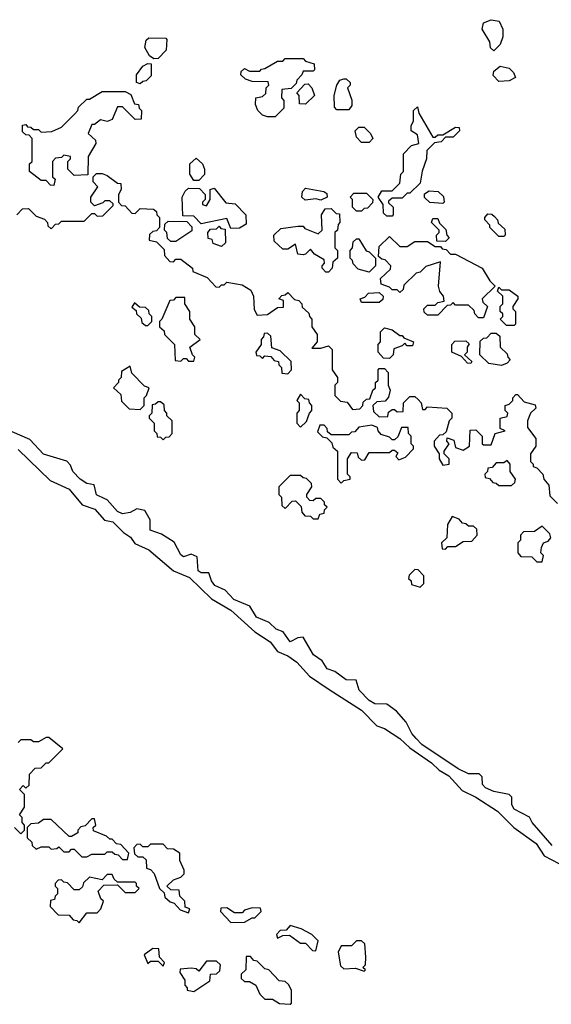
# Model space of a CAD drawing. Extents: x 2737958 to 2903317, y 894217 to 1030017.
# Tile 10 of 123: x 2757971 to 2760061, y 1007580 to 1011452. Entities that reach past the tile are written whole.
import ezdxf

# ---------------------------------------------------------------- set-up
doc = ezdxf.new("R2010")
doc.units = 0

msp = doc.modelspace()

# ---------------------------------------------------------------- linework, layer by layer
at = {"layer": '0CON05XD'}
for points in [[(2759835, 1011330), (2759821.7, 1011341.7), (2759820, 1011365), (2759790, 1011415), (2759795, 1011440), (2759825, 1011452.5), (2759856.4, 1011446.4), (2759870, 1011415), (2759870, 1011385), (2759860, 1011355), (2759835, 1011330)], [(2758498.3, 1011298.3), (2758480.7, 1011310.7), (2758463, 1011343), (2758468.3, 1011371.7), (2758478.3, 1011381.7), (2758545, 1011380), (2758550, 1011375), (2758547, 1011333), (2758515, 1011300), (2758498.3, 1011298.3)], [(2758445, 1011200), (2758430, 1011205), (2758430, 1011235), (2758455, 1011270), (2758475, 1011280), (2758488.3, 1011278.3), (2758488.3, 1011231.7), (2758468.3, 1011211.7), (2758455, 1011210), (2758445, 1011200)], [(2758975, 1011070), (2758945, 1011070), (2758925, 1011077.5), (2758907.5, 1011095), (2758898.3, 1011118.3), (2758900, 1011145), (2758925, 1011150), (2758938.3, 1011161.7), (2758940, 1011185), (2758950, 1011195), (2758948.3, 1011208.3), (2758885, 1011210), (2758858.3, 1011218.3), (2758840, 1011235), (2758841.7, 1011248.3), (2758855, 1011260), (2758875, 1011250), (2758915, 1011250), (2758921.7, 1011258.3), (2758935, 1011260), (2758985, 1011290), (2759005, 1011290), (2759015, 1011300), (2759085, 1011300), (2759095, 1011290), (2759128.3, 1011278.3), (2759130, 1011255), (2759125, 1011250), (2759085, 1011250), (2759080, 1011235), (2759060, 1011215), (2759058.3, 1011201.7), (2759038.3, 1011181.7), (2759001.7, 1011178.3), (2759000, 1011145), (2759010, 1011135), (2759010, 1011105), (2758975, 1011070)], [(2759855, 1011210), (2759833, 1011233), (2759835, 1011250), (2759860.7, 1011269.3), (2759895, 1011262.5), (2759912.5, 1011245), (2759920, 1011225), (2759895, 1011212.5), (2759855, 1011210)], [(2759095, 1011120), (2759071.7, 1011121.7), (2759070, 1011155), (2759060, 1011165), (2759091.7, 1011198.3), (2759105, 1011200), (2759120, 1011185), (2759130, 1011155), (2759095, 1011120)], [(2759265, 1011097.5), (2759218.3, 1011098.3), (2759208.3, 1011108.3), (2759207.5, 1011155), (2759217.5, 1011195), (2759230, 1011215), (2759245, 1011220), (2759255, 1011220), (2759270, 1011205), (2759270, 1011195), (2759260, 1011185), (2759276.4, 1011136.4), (2759277.5, 1011115), (2759265, 1011097.5)], [(2758105, 1010800), (2758091.7, 1010801.7), (2758075, 1010820), (2758055, 1010820), (2758010, 1010855), (2758010, 1010885), (2758020, 1010895), (2758020, 1010985), (2758008.3, 1010998.3), (2757995, 1011000), (2757981.7, 1011011.7), (2757981.7, 1011038.3), (2757995, 1011040), (2758001.7, 1011031.7), (2758015, 1011030), (2758025, 1011020), (2758045, 1011020), (2758055, 1011010), (2758097, 1011013), (2758135, 1011030), (2758188.3, 1011081.7), (2758200, 1011095), (2758201.7, 1011108.3), (2758235, 1011140), (2758245, 1011140), (2758295, 1011170), (2758385, 1011170), (2758408.3, 1011158.3), (2758421.7, 1011121.7), (2758438.3, 1011118.3), (2758440, 1011105), (2758450, 1011095), (2758448.3, 1011061.7), (2758425, 1011060), (2758375, 1011110), (2758355, 1011110), (2758335, 1011060), (2758315, 1011052.5), (2758288.3, 1011058.3), (2758265, 1011040), (2758255, 1011040), (2758240, 1011005), (2758268.3, 1010978.3), (2758270, 1010965), (2758240, 1010915), (2758238.3, 1010841.7), (2758185, 1010840), (2758160, 1010865), (2758160, 1010895), (2758170, 1010905), (2758170, 1010915), (2758145, 1010920), (2758135, 1010910), (2758111.7, 1010908.3), (2758100, 1010895), (2758100, 1010835), (2758110, 1010825), (2758105, 1010800)], [(2759435, 1010680), (2759415, 1010680), (2759401.7, 1010691.7), (2759400, 1010725), (2759380, 1010755), (2759395, 1010780), (2759435, 1010780), (2759465, 1010810), (2759470, 1010845), (2759480, 1010855), (2759480, 1010925), (2759511.7, 1010958.3), (2759540, 1010965), (2759535, 1011000), (2759510, 1011015), (2759510, 1011035), (2759520, 1011055), (2759520, 1011095), (2759535, 1011110), (2759540, 1011085), (2759595, 1010990), (2759605, 1010990), (2759615, 1011000), (2759635, 1011000), (2759685, 1011030), (2759698.3, 1011028.3), (2759700, 1011015), (2759675, 1010990), (2759645, 1010990), (2759628.3, 1010971.7), (2759601.7, 1010968.3), (2759571.7, 1010938.3), (2759570, 1010905), (2759553, 1010857), (2759545, 1010810), (2759505, 1010770), (2759495, 1010770), (2759475, 1010750), (2759435, 1010750), (2759421.7, 1010738.3), (2759421.7, 1010731.7), (2759440, 1010715), (2759440, 1010685), (2759435, 1010680)], [(2759345, 1010970), (2759315, 1010970), (2759295, 1010990), (2759290, 1011015), (2759305, 1011030), (2759325, 1011030), (2759350, 1011005), (2759360, 1010985), (2759345, 1010970)], [(2758675, 1010820), (2758655, 1010820), (2758640, 1010845), (2758640, 1010885), (2758665, 1010907.5), (2758690, 1010885), (2758697.5, 1010865), (2758697, 1010843), (2758675, 1010820)], [(2757960, 1010685), (2757981.7, 1010708.3), (2758005, 1010710), (2758035, 1010680), (2758068.3, 1010668.3), (2758080, 1010655), (2758081.7, 1010641.7), (2758095, 1010630), (2758111.7, 1010648.3), (2758125, 1010650), (2758135, 1010660), (2758225, 1010660), (2758255, 1010690), (2758265, 1010690), (2758275, 1010680), (2758298.3, 1010681.7), (2758338.3, 1010721.7), (2758338.3, 1010728.3), (2758325, 1010740), (2758305, 1010740), (2758298.3, 1010731.7), (2758265, 1010720), (2758250, 1010735), (2758250, 1010755), (2758277.5, 1010795), (2758260, 1010815), (2758260, 1010835), (2758273, 1010847), (2758295, 1010847.5), (2758315, 1010840), (2758355, 1010810), (2758368.3, 1010808.3), (2758370, 1010785), (2758360, 1010765), (2758360, 1010735), (2758371.7, 1010721.7), (2758385, 1010720), (2758411.7, 1010691.7), (2758425, 1010690), (2758445, 1010710), (2758497.5, 1010707.5), (2758508.3, 1010698.3), (2758510, 1010685), (2758520, 1010675), (2758520, 1010635), (2758508.3, 1010621.7), (2758495, 1010620), (2758481.7, 1010608.3), (2758480, 1010585), (2758508.3, 1010578.3), (2758538.3, 1010548.3), (2758540, 1010525), (2758561.7, 1010501.7), (2758575, 1010500), (2758585, 1010510), (2758605, 1010510), (2758650, 1010475), (2758651.7, 1010461.7), (2758708.3, 1010438.3), (2758741.7, 1010401.7), (2758755, 1010400), (2758765, 1010410), (2758775, 1010410), (2758785, 1010420), (2758845, 1010410), (2758879.3, 1010389.3), (2758890, 1010365), (2758893, 1010313), (2758905, 1010290), (2758945, 1010292.5), (2758985, 1010320), (2759008.3, 1010321.7), (2759008.3, 1010348.3), (2758990, 1010355), (2759001.7, 1010368.3), (2759015, 1010370), (2759025, 1010380), (2759051.7, 1010351.7), (2759068.3, 1010348.3), (2759080, 1010335), (2759081.7, 1010321.7), (2759108.3, 1010298.3), (2759110, 1010285), (2759120, 1010275), (2759120, 1010245), (2759140, 1010215), (2759140, 1010185), (2759120, 1010160), (2759155, 1010160), (2759185, 1010170), (2759200, 1010155), (2759200, 1010075), (2759220, 1010045), (2759220, 1010025), (2759210, 1010015), (2759210, 1009975), (2759231.7, 1009951.7), (2759258.3, 1009948.3), (2759280, 1009920), (2759308.3, 1009921.7), (2759320, 1009935), (2759321.7, 1009948.3), (2759335, 1009960), (2759348.3, 1009961.7), (2759360, 1009995), (2759370, 1010005), (2759370, 1010025), (2759380, 1010035), (2759380, 1010075), (2759385, 1010080), (2759405, 1010080), (2759420, 1010065), (2759420, 1010015), (2759427.5, 1009995), (2759421.7, 1009968.3), (2759408.3, 1009951.7), (2759375, 1009950), (2759360, 1009935), (2759361.7, 1009911.7), (2759385, 1009890), (2759418.3, 1009891.7), (2759421.7, 1009908.3), (2759435, 1009920), (2759445, 1009920), (2759455, 1009910), (2759478.3, 1009911.7), (2759480, 1009945), (2759505, 1009970), (2759525, 1009970), (2759538.3, 1009958.3), (2759550, 1009945), (2759555, 1009920), (2759565, 1009920), (2759575, 1009930), (2759650, 1009925), (2759670, 1009905), (2759670, 1009885), (2759660, 1009875), (2759648.3, 1009831.7), (2759635, 1009820), (2759621.7, 1009818.3), (2759600, 1009795), (2759600, 1009775), (2759620, 1009745), (2759620, 1009725), (2759635, 1009700), (2759660, 1009705), (2759660, 1009725), (2759640, 1009745), (2759640, 1009755), (2759660, 1009785), (2759650, 1009795), (2759651.7, 1009808.3), (2759678.3, 1009798.3), (2759685, 1009770), (2759715, 1009760), (2759740, 1009775), (2759741.7, 1009838.3), (2759765, 1009840), (2759790, 1009815), (2759790, 1009785), (2759795, 1009780), (2759825, 1009780), (2759840, 1009825), (2759880, 1009835), (2759860, 1009845), (2759860, 1009885), (2759888.3, 1009891.7), (2759890, 1009905), (2759880, 1009915), (2759880, 1009935), (2759895, 1009940), (2759910, 1009955), (2759910, 1009965), (2759921.7, 1009978.3), (2759928.3, 1009978.3), (2759955, 1009950), (2759998.3, 1009938.3), (2760000, 1009925), (2759980, 1009905), (2759967.5, 1009875), (2759968.3, 1009848.3), (2760000, 1009805), (2760000, 1009775), (2759980, 1009745), (2759980, 1009715), (2759990, 1009705), (2759990, 1009695), (2760005, 1009690), (2760027.5, 1009665), (2760032.5, 1009645), (2760051.7, 1009621.7), (2760055, 1009580), (2760085, 1009550)], [(2758801.7, 1010631.7), (2758785, 1010670), (2758685, 1010650), (2758655, 1010680), (2758611.7, 1010681.7), (2758610, 1010755), (2758621.7, 1010778.3), (2758635, 1010790), (2758678.3, 1010788.3), (2758700, 1010765), (2758700, 1010745), (2758690, 1010735), (2758690, 1010725), (2758705, 1010720), (2758720, 1010745), (2758720, 1010785), (2758735, 1010790), (2758781.7, 1010731.7), (2758818.3, 1010728.3), (2758860, 1010685), (2758861.7, 1010648.3), (2758835, 1010632.5), (2758801.7, 1010631.7)], [(2759155, 1010742.5), (2759135, 1010747.5), (2759093, 1010743), (2759080, 1010755), (2759083, 1010777), (2759095, 1010790), (2759167, 1010777), (2759178.3, 1010768.3), (2759180, 1010755), (2759155, 1010742.5)], [(2759315, 1010700), (2759295, 1010700), (2759280, 1010715), (2759280, 1010745), (2759270, 1010755), (2759285, 1010770), (2759335, 1010770), (2759360, 1010745), (2759358.3, 1010731.7), (2759338.3, 1010711.7), (2759325, 1010710), (2759315, 1010700)], [(2759635, 1010730), (2759583, 1010733), (2759563, 1010753), (2759563, 1010767), (2759580.7, 1010779.3), (2759617, 1010777), (2759637, 1010757), (2759640, 1010735), (2759635, 1010730)], [(2759185, 1010460), (2759175, 1010460), (2759160, 1010475), (2759160, 1010485), (2759170, 1010495), (2759168.3, 1010508.3), (2759130.7, 1010530.7), (2759115, 1010550), (2759095, 1010530), (2759085, 1010527.5), (2759065, 1010530), (2759055, 1010570), (2759025, 1010550), (2759005, 1010550), (2758971.7, 1010581.7), (2758970, 1010605), (2758998.3, 1010631.7), (2759065, 1010640), (2759085, 1010640), (2759091.7, 1010631.7), (2759145, 1010610), (2759160, 1010625), (2759157.5, 1010685), (2759171.7, 1010708.3), (2759195, 1010710), (2759215, 1010690), (2759228.3, 1010688.3), (2759230, 1010655), (2759223, 1010647), (2759220, 1010625), (2759210, 1010615), (2759210, 1010555), (2759220, 1010545), (2759220, 1010515), (2759201.7, 1010498.3), (2759200, 1010475), (2759185, 1010460)], [(2759875, 1010600), (2759855, 1010600), (2759820, 1010635), (2759820, 1010645), (2759800, 1010665), (2759800, 1010675), (2759811.7, 1010688.3), (2759827, 1010687), (2759838.3, 1010678.3), (2759850, 1010665), (2759851.7, 1010651.7), (2759878.3, 1010628.3), (2759880, 1010605), (2759875, 1010600)], [(2758585, 1010580), (2758565, 1010580), (2758551.7, 1010591.7), (2758550, 1010615), (2758540, 1010625), (2758541.7, 1010648.3), (2758555, 1010660), (2758628.3, 1010658.3), (2758648.3, 1010638.3), (2758648.3, 1010621.7), (2758585, 1010580)], [(2759645, 1010580), (2759611.7, 1010581.7), (2759610, 1010605), (2759620, 1010615), (2759620, 1010625), (2759590, 1010655), (2759595, 1010670), (2759615, 1010670), (2759621.7, 1010651.7), (2759647, 1010627), (2759650, 1010605), (2759660, 1010595), (2759645, 1010580)], [(2758765, 1010560), (2758731.7, 1010571.7), (2758728.3, 1010588.3), (2758711.7, 1010591.7), (2758710, 1010615), (2758721.7, 1010628.3), (2758745, 1010630), (2758755, 1010640), (2758761.7, 1010631.7), (2758778.3, 1010628.3), (2758780, 1010575), (2758765, 1010560)], [(2759345, 1010460), (2759301.7, 1010471.7), (2759281.7, 1010491.7), (2759280, 1010505), (2759270, 1010515), (2759270, 1010545), (2759280, 1010555), (2759281.7, 1010578.3), (2759295, 1010590), (2759305, 1010590), (2759333.6, 1010543.6), (2759345, 1010540), (2759370, 1010515), (2759370, 1010485), (2759345, 1010460)], [(2759795, 1010280), (2759775, 1010280), (2759760, 1010295), (2759758.3, 1010308.3), (2759735, 1010330), (2759685, 1010330), (2759675, 1010340), (2759665, 1010330), (2759651.7, 1010328.3), (2759615, 1010290), (2759575, 1010290), (2759561.7, 1010301.7), (2759560, 1010315), (2759575, 1010330), (2759605, 1010330), (2759615, 1010340), (2759640, 1010345), (2759637.5, 1010365), (2759623, 1010383), (2759617.5, 1010405), (2759625, 1010500), (2759568.3, 1010481.7), (2759545, 1010460), (2759530, 1010455), (2759481.7, 1010408.3), (2759478.3, 1010391.7), (2759465, 1010380), (2759455, 1010390), (2759435, 1010390), (2759425, 1010400), (2759391.7, 1010411.7), (2759390, 1010435), (2759428.3, 1010471.7), (2759430, 1010485), (2759408.3, 1010508.3), (2759395, 1010510), (2759381.7, 1010521.7), (2759385, 1010560), (2759425, 1010600), (2759465, 1010560), (2759495, 1010560), (2759525, 1010580), (2759575, 1010580), (2759605, 1010560), (2759625, 1010560), (2759631.7, 1010551.7), (2759648.3, 1010548.3), (2759665, 1010530), (2759685, 1010530), (2759790, 1010475), (2759820, 1010425), (2759840, 1010405), (2759790, 1010355), (2759791.7, 1010341.7), (2759810, 1010325), (2759795, 1010280)], [(2759385, 1010340), (2759315, 1010340), (2759310, 1010355), (2759328.3, 1010361.7), (2759343, 1010377), (2759385, 1010380), (2759400, 1010365), (2759398.3, 1010351.7), (2759385, 1010340)], [(2759915, 1010250), (2759885, 1010250), (2759860, 1010275), (2759870, 1010285), (2759870, 1010295), (2759860, 1010305), (2759860, 1010325), (2759870, 1010335), (2759870, 1010365), (2759850, 1010385), (2759855, 1010400), (2759865, 1010390), (2759895, 1010390), (2759930, 1010365), (2759930, 1010355), (2759910, 1010325), (2759910, 1010315), (2759920, 1010305), (2759920, 1010255), (2759915, 1010250)], [(2758475, 1010250), (2758490, 1010265), (2758490, 1010285), (2758480, 1010295), (2758478.3, 1010308.3), (2758465, 1010320), (2758441.7, 1010321.7), (2758421.7, 1010338.3), (2758411.7, 1010321.7), (2758428.3, 1010308.3), (2758430, 1010295), (2758448.3, 1010278.3), (2758451.7, 1010261.7), (2758465, 1010250), (2758475, 1010250)], [(2758655, 1010110), (2758660, 1010125), (2758650, 1010135), (2758640, 1010165), (2758680, 1010195), (2758660, 1010215), (2758660, 1010245), (2758640, 1010275), (2758640, 1010305), (2758620, 1010335), (2758620, 1010360), (2758585, 1010360), (2758575, 1010350), (2758561.7, 1010348.3), (2758530, 1010275), (2758520, 1010265), (2758520, 1010245), (2758538.3, 1010228.3), (2758540, 1010215), (2758580, 1010175), (2758581.7, 1010111.7), (2758605, 1010110), (2758615, 1010120), (2758625, 1010120), (2758635, 1010110), (2758655, 1010110)], [(2759025, 1010060), (2759040, 1010075), (2759038.3, 1010108.3), (2758995, 1010150), (2758961.7, 1010161.7), (2758958.3, 1010208.3), (2758945, 1010220), (2758931.7, 1010218.3), (2758930, 1010205), (2758920, 1010195), (2758920, 1010175), (2758900, 1010145), (2758901.7, 1010131.7), (2758915, 1010130), (2758925, 1010120), (2758935, 1010130), (2758958.3, 1010128.3), (2758971.7, 1010111.7), (2758988.3, 1010108.3), (2758990, 1010095), (2759000, 1010085), (2759001.7, 1010061.7), (2759025, 1010060)], [(2759425, 1010120), (2759401.7, 1010121.7), (2759380, 1010145), (2759380, 1010175), (2759390, 1010185), (2759390, 1010225), (2759405, 1010240), (2759435, 1010232.5), (2759465, 1010210), (2759475, 1010210), (2759481.7, 1010201.7), (2759520, 1010185), (2759515, 1010170), (2759495, 1010170), (2759485, 1010180), (2759475, 1010170), (2759441.7, 1010158.3), (2759440, 1010135), (2759425, 1010120)], [(2759865, 1010092.5), (2759815, 1010100), (2759780, 1010135), (2759781.7, 1010188.3), (2759795, 1010200), (2759808.3, 1010201.7), (2759825, 1010220), (2759845, 1010220), (2759858.3, 1010208.3), (2759860, 1010165), (2759888.3, 1010138.3), (2759890, 1010125), (2759900, 1010115), (2759888.3, 1010101.7), (2759865, 1010092.5)], [(2759745, 1010100), (2759731.7, 1010101.7), (2759708.3, 1010128.3), (2759670, 1010145), (2759670, 1010175), (2759681.7, 1010188.3), (2759725, 1010190), (2759738.3, 1010178.3), (2759730, 1010165), (2759730, 1010145), (2759720, 1010135), (2759748.3, 1010108.3), (2759745, 1010100)], [(2758445, 1009920), (2758460, 1009935), (2758460, 1009965), (2758470, 1009975), (2758480, 1010005), (2758461.7, 1010011.7), (2758411.7, 1010061.7), (2758405, 1010090), (2758371.7, 1010068.3), (2758370, 1010045), (2758360, 1010035), (2758360, 1010025), (2758340, 1010005), (2758368.3, 1009978.3), (2758371.7, 1009951.7), (2758401.7, 1009921.7), (2758445, 1009920)], [(2758535, 1009800), (2758545, 1009810), (2758558.3, 1009811.7), (2758570, 1009825), (2758570, 1009875), (2758550, 1009895), (2758550, 1009905), (2758540, 1009915), (2758538.3, 1009938.3), (2758525, 1009950), (2758515, 1009950), (2758505, 1009940), (2758491.7, 1009938.3), (2758490, 1009905), (2758480, 1009895), (2758480, 1009885), (2758500, 1009865), (2758500, 1009835), (2758510, 1009825), (2758511.7, 1009811.7), (2758525, 1009810), (2758535, 1009800)], [(2759075, 1009850), (2759098.3, 1009871.7), (2759110, 1009905), (2759120, 1009915), (2759120, 1009935), (2759110, 1009945), (2759108.3, 1009958.3), (2759091.7, 1009961.7), (2759075, 1009980), (2759060, 1009955), (2759070, 1009945), (2759070, 1009915), (2759060, 1009905), (2759060, 1009865), (2759075, 1009850)], [(2759235, 1009630), (2759245, 1009640), (2759270, 1009645), (2759270, 1009655), (2759260, 1009665), (2759260, 1009725), (2759275, 1009750), (2759298.3, 1009748.3), (2759301.7, 1009731.7), (2759315, 1009720), (2759328.3, 1009721.7), (2759345, 1009750), (2759425, 1009750), (2759435, 1009760), (2759445, 1009760), (2759458.3, 1009748.3), (2759450, 1009735), (2759461.7, 1009721.7), (2759488.3, 1009731.7), (2759520, 1009765), (2759520, 1009775), (2759510, 1009785), (2759510, 1009815), (2759500, 1009825), (2759498.3, 1009848.3), (2759471.7, 1009848.3), (2759458.3, 1009811.7), (2759445, 1009800), (2759435, 1009800), (2759425, 1009810), (2759391.7, 1009821.7), (2759380, 1009835), (2759378.3, 1009848.3), (2759355, 1009857.5), (2759305, 1009850), (2759288.3, 1009831.7), (2759275, 1009830), (2759265, 1009820), (2759195, 1009820), (2759181.7, 1009831.7), (2759180, 1009845), (2759168.3, 1009858.3), (2759151.7, 1009858.3), (2759141.7, 1009831.7), (2759161.7, 1009811.7), (2759178.3, 1009808.3), (2759198.3, 1009788.3), (2759201.7, 1009771.7), (2759220, 1009755), (2759220, 1009645), (2759235, 1009630)], [(2760065.2, 1008205.2), (2759985.8, 1008295), (2759975.5, 1008315.5), (2759915, 1008346.9), (2759906.5, 1008365), (2759906, 1008395), (2759895.8, 1008405.8), (2759835, 1008416.7), (2759801.9, 1008431.9), (2759790.6, 1008445), (2759788.8, 1008475), (2759777.1, 1008487.1), (2759735, 1008486.4), (2759695, 1008505.5), (2759552.1, 1008602.1), (2759530.5, 1008625), (2759512.2, 1008645), (2759490, 1008690), (2759453, 1008733), (2759415, 1008760), (2759367.9, 1008762.1), (2759345, 1008775.5), (2759305.6, 1008815), (2759294.3, 1008854.3), (2759255, 1008855.7), (2759209.5, 1008889.5), (2759179.8, 1008899.8), (2759160.3, 1008930.3), (2759125.8, 1008955), (2759085, 1009023.8), (2759065, 1009020.8), (2759035, 1009005.7), (2759006.7, 1009045), (2758978.8, 1009055), (2758951.3, 1009081.3), (2758902.6, 1009102.6), (2758875.6, 1009145.6), (2758812.4, 1009172.4), (2758778.4, 1009208.4), (2758737.8, 1009227.8), (2758725.5, 1009245), (2758715, 1009277.5), (2758685, 1009277.5), (2758673.1, 1009285), (2758669.3, 1009339.3), (2758645, 1009350), (2758615, 1009340), (2758605, 1009347.5), (2758578, 1009398), (2758528.6, 1009428.6), (2758483.8, 1009445), (2758483.3, 1009485), (2758462.5, 1009522.5), (2758431.7, 1009528.3), (2758405, 1009514.2), (2758375, 1009508.6), (2758355, 1009518.1), (2758315, 1009563.8), (2758305, 1009567.5), (2758273.4, 1009583.4), (2758263.6, 1009623.6), (2758235, 1009628.1), (2758208, 1009645), (2758180, 1009675), (2758170.7, 1009700.7), (2758156.1, 1009716.1), (2758064, 1009744), (2758011.1, 1009801.1), (2757940.9, 1009830.9)], [(2757965, 1009762), (2758090.5, 1009640.5), (2758166, 1009606), (2758217.1, 1009545), (2758266.8, 1009526.8), (2758303.8, 1009483.8), (2758337.3, 1009477.3), (2758378.9, 1009435), (2758407.1, 1009417.1), (2758423, 1009393), (2758478.1, 1009368.1), (2758575, 1009285.5), (2758638.3, 1009258.3), (2758724.7, 1009174.7), (2758800.7, 1009130.7), (2758895, 1009045.5), (2758955.3, 1009005.3), (2758985, 1008967.8), (2759025, 1008950), (2759060, 1008925), (2759110, 1008870), (2759188.3, 1008818.3), (2759315, 1008737.3), (2759375, 1008675.6), (2759405.3, 1008665.3), (2759466, 1008626), (2759505, 1008588.5), (2759589.7, 1008529.7), (2759620.3, 1008500.3), (2759658.4, 1008478.4), (2759710.9, 1008420.9), (2759765, 1008394.4), (2759850.1, 1008340.1), (2759914.4, 1008275), (2760002.2, 1008212.2), (2760033.7, 1008163.7), (2760093.1, 1008133.1)], [(2759905, 1009620), (2759918.3, 1009631.7), (2759920, 1009645), (2759900, 1009675), (2759900, 1009705), (2759888.3, 1009718.3), (2759875, 1009710), (2759845, 1009710), (2759828.3, 1009691.7), (2759811.7, 1009688.3), (2759810, 1009675), (2759800, 1009665), (2759801.7, 1009651.7), (2759818.3, 1009648.3), (2759831.7, 1009631.7), (2759845, 1009630), (2759855, 1009620), (2759905, 1009620)], [(2759145, 1009490), (2759151.7, 1009508.3), (2759168.3, 1009511.7), (2759170, 1009525), (2759180, 1009535), (2759170, 1009545), (2759170, 1009555), (2759155, 1009570), (2759135, 1009570), (2759125, 1009560), (2759111.7, 1009561.7), (2759100, 1009575), (2759100, 1009585), (2759120, 1009615), (2759118.3, 1009628.3), (2759098.3, 1009648.3), (2759085, 1009650), (2759075, 1009660), (2759035, 1009660), (2758990, 1009615), (2758990, 1009585), (2759000, 1009575), (2759001.7, 1009541.7), (2759015, 1009530), (2759041.7, 1009558.3), (2759055, 1009560), (2759078.3, 1009538.3), (2759080, 1009515), (2759091.7, 1009501.7), (2759115, 1009500), (2759125, 1009490), (2759145, 1009490)], [(2759645, 1009370), (2759655, 1009380), (2759685, 1009380), (2759715, 1009400), (2759748.3, 1009401.7), (2759770, 1009425), (2759768.3, 1009448.3), (2759755, 1009460), (2759735, 1009460), (2759725, 1009470), (2759711.7, 1009471.7), (2759698.3, 1009488.3), (2759671.7, 1009498.3), (2759652.5, 1009467.5), (2759650, 1009415), (2759630, 1009395), (2759631.7, 1009371.7), (2759645, 1009370)], [(2760025, 1009320), (2760030, 1009345), (2760020, 1009355), (2760023, 1009377), (2760030, 1009395), (2760048.3, 1009401.7), (2760060, 1009415), (2760055, 1009430), (2760025, 1009460), (2759995, 1009440), (2759951.7, 1009438.3), (2759940, 1009425), (2759940, 1009405), (2759930, 1009395), (2759930, 1009355), (2759941.7, 1009341.7), (2759985, 1009340), (2760005, 1009320), (2760025, 1009320)], [(2759545, 1009220), (2759560, 1009235), (2759560, 1009265), (2759538.3, 1009288.3), (2759525, 1009290), (2759501.7, 1009268.3), (2759500, 1009255), (2759510, 1009245), (2759511.7, 1009231.7), (2759545, 1009220)], [(2757975, 1008250), (2757990, 1008265), (2757990, 1008285), (2757980, 1008295), (2757980, 1008315), (2757970, 1008325), (2757990, 1008355), (2757990, 1008405), (2757970, 1008425), (2757985, 1008440), (2757995, 1008430), (2758008.3, 1008441.7), (2758010, 1008485), (2758031.7, 1008508.3), (2758055, 1008510), (2758075, 1008530), (2758085, 1008530), (2758140, 1008585), (2758085, 1008630), (2758075, 1008630), (2758045, 1008612.5), (2758025, 1008612.5), (2758015, 1008620), (2757975, 1008620), (2757965, 1008610)], [(2758395, 1008150), (2758400, 1008175), (2758368.3, 1008208.3), (2758351.7, 1008211.7), (2758335, 1008230), (2758325, 1008230), (2758311.7, 1008241.7), (2758261.7, 1008261.7), (2758260, 1008275), (2758270, 1008285), (2758265, 1008310), (2758255, 1008310), (2758228.3, 1008281.7), (2758211.7, 1008278.3), (2758200, 1008265), (2758200, 1008255), (2758175, 1008240), (2758165, 1008240), (2758095, 1008307.5), (2758065, 1008307.5), (2758045, 1008292.5), (2758015, 1008290), (2758000, 1008275), (2758000, 1008235), (2758018.3, 1008218.3), (2758020, 1008205), (2758035, 1008190), (2758055, 1008200), (2758085, 1008200), (2758095, 1008190), (2758117, 1008193), (2758125, 1008200), (2758145, 1008180), (2758165, 1008180), (2758175, 1008190), (2758185, 1008190), (2758215, 1008160), (2758235, 1008160), (2758255, 1008170), (2758305, 1008170), (2758315, 1008180), (2758335, 1008180), (2758345, 1008170), (2758358.3, 1008168.3), (2758375, 1008150), (2758395, 1008150)], [(2757950, 1008275), (2757975, 1008250)], [(2758635, 1007940), (2758640, 1007955), (2758621.7, 1007961.7), (2758620, 1007985), (2758600, 1008005), (2758598.3, 1008028.3), (2758565, 1008030), (2758550, 1008045), (2758575, 1008070), (2758605, 1008080), (2758617, 1008093), (2758617, 1008107), (2758600, 1008145), (2758600, 1008175), (2758575, 1008190), (2758551.7, 1008191.7), (2758535, 1008210), (2758485, 1008210), (2758475, 1008200), (2758455, 1008200), (2758445, 1008210), (2758431.7, 1008208.3), (2758420, 1008195), (2758421.7, 1008171.7), (2758435, 1008160), (2758455, 1008160), (2758468.3, 1008148.3), (2758470, 1008115), (2758485, 1008110), (2758500, 1008095), (2758520, 1008035), (2758538.3, 1008018.3), (2758541.7, 1008001.7), (2758563, 1007983), (2758578.3, 1007978.3), (2758601.7, 1007951.7), (2758635, 1007940)], [(2758205, 1007900), (2758235, 1007940), (2758275, 1007940), (2758290, 1007955), (2758300, 1007985), (2758290, 1007995), (2758280, 1008025), (2758301.7, 1008048.3), (2758355, 1008050), (2758385, 1008020), (2758425, 1008020), (2758440, 1008035), (2758430, 1008045), (2758430, 1008055), (2758425, 1008060), (2758355, 1008060), (2758341.7, 1008071.7), (2758335, 1008090), (2758315, 1008090), (2758295, 1008070), (2758245, 1008080), (2758221.7, 1008058.3), (2758218.3, 1008041.7), (2758205, 1008030), (2758185, 1008030), (2758158.3, 1008058.3), (2758145, 1008060), (2758135, 1008070), (2758121.7, 1008068.3), (2758110, 1008055), (2758110, 1008045), (2758120, 1008035), (2758120, 1008015), (2758110, 1008005), (2758108.3, 1007991.7), (2758091.7, 1007988.3), (2758090, 1007965), (2758121.7, 1007931.7), (2758165, 1007930), (2758181.7, 1007911.7), (2758195, 1007910), (2758205, 1007900)], [(2758801.7, 1007901.7), (2758855, 1007902.5), (2758885, 1007920), (2758895, 1007920), (2758920, 1007945), (2758918.3, 1007958.3), (2758885, 1007960), (2758855, 1007950), (2758845, 1007940), (2758815, 1007940), (2758785, 1007960), (2758761.7, 1007958.3), (2758760, 1007945), (2758801.7, 1007901.7)], [(2759135, 1007790), (2759145, 1007830), (2759120, 1007855), (2759077, 1007877), (2759035, 1007890), (2759018.3, 1007871.7), (2758995, 1007870), (2758980, 1007855), (2758985, 1007840), (2759005, 1007850), (2759031.7, 1007851.7), (2759075, 1007820), (2759095, 1007820), (2759121.7, 1007791.7), (2759135, 1007790)], [(2759325, 1007710), (2759330, 1007715), (2759320, 1007725), (2759330, 1007735), (2759332.5, 1007765), (2759328.3, 1007818.3), (2759315, 1007830), (2759295, 1007830), (2759275, 1007810), (2759235, 1007810), (2759222.5, 1007785), (2759231.7, 1007731.7), (2759245, 1007720), (2759291.7, 1007721.7), (2759325, 1007710)], [(2758535, 1007730), (2758540, 1007745), (2758520, 1007765), (2758518.3, 1007798.3), (2758495, 1007800), (2758460, 1007775), (2758475, 1007740), (2758485, 1007750), (2758515, 1007750), (2758535, 1007730)], [(2758655, 1007630), (2758718.3, 1007671.7), (2758721.7, 1007698.3), (2758745, 1007700), (2758758.3, 1007711.7), (2758760, 1007735), (2758745, 1007750), (2758705, 1007750), (2758675, 1007710), (2758665, 1007720), (2758645, 1007722.5), (2758601.7, 1007718.3), (2758600, 1007705), (2758620, 1007675), (2758620, 1007655), (2758630, 1007645), (2758630, 1007635), (2758655, 1007630)], [(2759035, 1007580), (2759040, 1007585), (2759040, 1007635), (2759028.3, 1007658.3), (2759015, 1007670), (2758991.7, 1007671.7), (2758950, 1007715), (2758935, 1007720), (2758905, 1007750), (2758891.7, 1007751.7), (2758878.3, 1007768.3), (2758861.7, 1007768.3), (2758860, 1007715), (2758841.7, 1007698.3), (2758841.7, 1007681.7), (2758855, 1007670), (2758875, 1007670), (2758900, 1007655), (2758915, 1007620), (2758935, 1007600), (2758965, 1007600), (2758993, 1007583), (2759035, 1007580)]]:
    msp.add_lwpolyline(points, dxfattribs=at)

doc.saveas('drawing.dxf')
